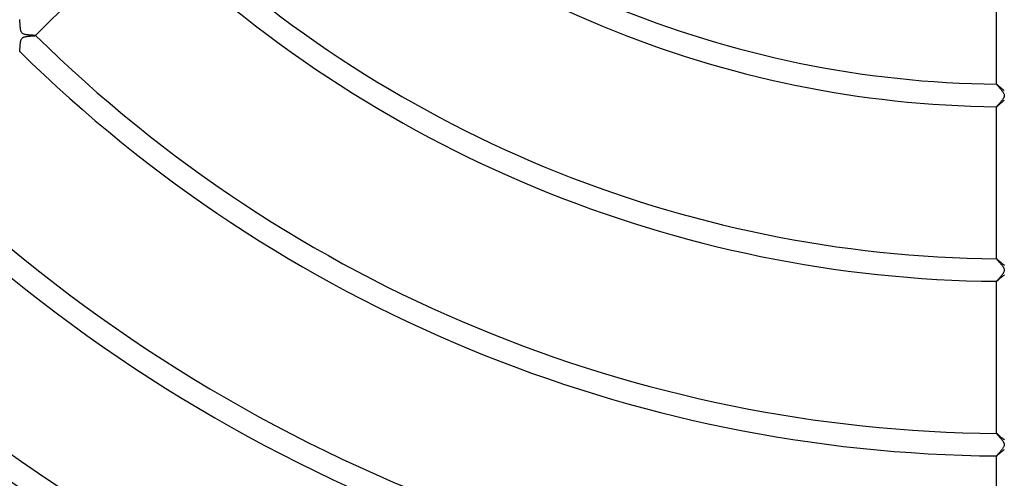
# Model space of a CAD drawing. Header units: millimetres. Extents: x -535 to 535, y -535 to 535.
# Tile 21 of 106: x -175 to -1, y -254 to -173. Entities that reach past the tile are written whole.
import ezdxf

# ---------------------------------------------------------------- set-up
doc = ezdxf.new("R2010")
doc.units = ezdxf.units.MM
doc.layers.add('HIDDEN', color=7, linetype='Continuous')
doc.layers.add('THICK', color=7, linetype='Continuous')

msp = doc.modelspace()

# ---------------------------------------------------------------- linework, layer by layer
at = {"layer": 'HIDDEN'}
for p, q in [((-175.35, -172.54), (-175.36, -172.53)), ((-175.35, -172.55), (-175.35, -172.54)), ((-175.34, -172.58), (-175.35, -172.55)), ((-175.34, -172.61), (-175.34, -172.58)), ((-175.34, -172.64), (-175.34, -172.61)), ((-175.33, -172.69), (-175.34, -172.64)), ((-175.33, -172.74), (-175.33, -172.69)), ((-175.33, -172.79), (-175.33, -172.74)), ((-175.32, -172.85), (-175.33, -172.79)), ((-175.32, -172.92), (-175.32, -172.85)), ((-175.31, -172.99), (-175.32, -172.92)), ((-175.31, -173.06), (-175.31, -172.99)), ((-175.3, -173.14), (-175.31, -173.06)), ((-175.3, -173.22), (-175.3, -173.14)), ((-175.29, -173.3), (-175.3, -173.22)), ((-175.29, -173.39), (-175.29, -173.3)), ((-175.28, -173.48), (-175.29, -173.39)), ((-175.27, -173.57), (-175.28, -173.48)), ((-175.27, -173.66), (-175.27, -173.57)), ((-175.26, -173.75), (-175.27, -173.66)), ((-175.25, -173.85), (-175.26, -173.75)), ((-175.24, -173.94), (-175.25, -173.85)), ((-175.23, -174.04), (-175.24, -173.94)), ((-175.22, -174.13), (-175.23, -174.04)), ((-175.2, -174.22), (-175.22, -174.13)), ((-175.19, -174.3), (-175.2, -174.22)), ((-175.17, -174.39), (-175.19, -174.3)), ((-175.15, -174.46), (-175.17, -174.39)), ((-175.13, -174.54), (-175.15, -174.46)), ((-175.1, -174.62), (-175.13, -174.54)), ((-175.07, -174.7), (-175.1, -174.62)), ((-175.03, -174.77), (-175.07, -174.7)), ((-174.99, -174.84), (-175.03, -174.77)), ((-174.94, -174.9), (-174.99, -174.84)), ((-174.88, -174.96), (-174.94, -174.9)), ((-174.81, -175.01), (-174.88, -174.96)), ((-174.73, -175.05), (-174.81, -175.01)), ((-174.64, -175.1), (-174.73, -175.05)), ((-174.54, -175.13), (-174.64, -175.1)), ((-174.43, -175.16), (-174.54, -175.13)), ((-174.32, -175.18), (-174.43, -175.16)), ((-174.22, -175.2), (-174.32, -175.18)), ((-174.11, -175.22), (-174.22, -175.2)), ((-173.99, -175.23), (-174.11, -175.22)), ((-173.88, -175.25), (-173.99, -175.23)), ((-173.76, -175.26), (-173.88, -175.25)), ((-173.64, -175.27), (-173.76, -175.26)), ((-173.52, -175.28), (-173.64, -175.27)), ((-173.41, -175.29), (-173.52, -175.28)), ((-173.3, -175.29), (-173.41, -175.29)), ((-173.2, -175.3), (-173.3, -175.29)), ((-173.1, -175.31), (-173.2, -175.3)), ((-173, -175.31), (-173.1, -175.31)), ((-172.91, -175.32), (-173, -175.31)), ((-172.83, -175.32), (-172.91, -175.32)), ((-172.76, -175.33), (-172.83, -175.32)), ((-172.7, -175.33), (-172.76, -175.33)), ((-172.64, -175.34), (-172.7, -175.33)), ((-172.6, -175.34), (-172.64, -175.34)), ((-172.56, -175.35), (-172.6, -175.34)), ((-172.54, -175.35), (-172.56, -175.35)), ((-172.53, -175.36), (-172.54, -175.35)), ((-172.53, -175.36), (-172.53, -175.36)), ((-172.53, -175.36), (-172.53, -175.36)), ((-172.53, -175.36), (-172.53, -175.36)), ((-172.53, -175.36), (-172.53, -175.36)), ((-172.53, -175.36), (-172.53, -175.36)), ((-172.53, -175.36), (-172.53, -175.36)), ((-2, -183.99), (-2, -183.99)), ((-2, -183.99), (-2, -183.99)), ((-2, -183.99), (-2, -183.99)), ((-2, -183.99), (-2, -183.99)), ((-2, -183.99), (-2, -183.99)), ((-2, -183.99), (-2, -183.99)), ((-1.99, -183.99), (-2, -183.99)), ((-1.98, -184), (-1.99, -183.99)), ((-1.96, -184.01), (-1.98, -184)), ((-1.94, -184.03), (-1.96, -184.01)), ((-1.92, -184.04), (-1.94, -184.03)), ((-1.89, -184.07), (-1.92, -184.04)), ((-1.86, -184.09), (-1.89, -184.07)), ((-1.83, -184.12), (-1.86, -184.09)), ((-1.79, -184.15), (-1.83, -184.12)), ((-1.75, -184.19), (-1.79, -184.15)), ((-1.71, -184.22), (-1.75, -184.19)), ((-1.67, -184.26), (-1.71, -184.22)), ((-1.62, -184.3), (-1.67, -184.26)), ((-1.58, -184.34), (-1.62, -184.3)), ((-1.53, -184.39), (-1.58, -184.34)), ((-1.48, -184.43), (-1.53, -184.39)), ((-1.43, -184.48), (-1.48, -184.43)), ((-1.37, -184.52), (-1.43, -184.48)), ((-1.32, -184.57), (-1.37, -184.52)), ((-1.27, -184.62), (-1.32, -184.57)), ((-1.21, -184.66), (-1.27, -184.62)), ((-1.16, -184.71), (-1.21, -184.66)), ((-1.1, -184.76), (-1.16, -184.71)), ((-1.05, -184.8), (-1.1, -184.76)), ((-0.99, -184.85), (-1.05, -184.8)), ((-0.94, -184.89), (-0.99, -184.85)), ((-0.88, -184.94), (-0.94, -184.89)), ((-0.83, -184.98), (-0.88, -184.94)), ((-0.78, -185.02), (-0.83, -184.98)), ((-0.72, -185.06), (-0.78, -185.02)), ((-0.67, -185.09), (-0.72, -185.06)), ((-0.62, -185.13), (-0.67, -185.09)), ((-0.8, -186.99), (-0.69, -186.91)), ((-0.69, -186.91), (-0.58, -186.84)), ((-2, -187.99), (-2, -187.99)), ((-2, -187.99), (-2, -187.99)), ((-2, -187.99), (-2, -187.99)), ((-2, -187.99), (-2, -187.99)), ((-2, -187.99), (-2, -187.99)), ((-2, -187.99), (-2, -187.99)), ((-2, -187.99), (-1.99, -187.99)), ((-1.99, -187.99), (-1.97, -187.97)), ((-1.97, -187.97), (-1.94, -187.95)), ((-1.94, -187.95), (-1.9, -187.92)), ((-1.9, -187.92), (-1.85, -187.88)), ((-1.85, -187.88), (-1.8, -187.84)), ((-1.8, -187.84), (-1.74, -187.78)), ((-1.74, -187.78), (-1.67, -187.72)), ((-1.67, -187.72), (-1.59, -187.66)), ((-1.59, -187.66), (-1.51, -187.58)), ((-1.51, -187.58), (-1.42, -187.51)), ((-1.42, -187.51), (-1.33, -187.43)), ((-1.33, -187.43), (-1.23, -187.34)), ((-1.23, -187.34), (-1.12, -187.25)), ((-1.12, -187.25), (-1.01, -187.17)), ((-1.01, -187.17), (-0.91, -187.08)), ((-0.91, -187.08), (-0.8, -186.99)), ((-2, -214.99), (-2, -214.99)), ((-2, -214.99), (-2, -214.99)), ((-2, -214.99), (-2, -214.99)), ((-2, -214.99), (-2, -214.99)), ((-2, -214.99), (-2, -214.99)), ((-2, -214.99), (-2, -214.99)), ((-1.99, -214.99), (-2, -214.99)), ((-1.97, -215.01), (-1.99, -214.99)), ((-1.94, -215.03), (-1.97, -215.01)), ((-1.91, -215.05), (-1.94, -215.03)), ((-1.87, -215.09), (-1.91, -215.05)), ((-1.82, -215.13), (-1.87, -215.09)), ((-1.77, -215.17), (-1.82, -215.13)), ((-1.71, -215.22), (-1.77, -215.17)), ((-1.65, -215.28), (-1.71, -215.22)), ((-1.58, -215.34), (-1.65, -215.28)), ((-1.51, -215.4), (-1.58, -215.34)), ((-1.44, -215.47), (-1.51, -215.4)), ((-1.36, -215.53), (-1.44, -215.47)), ((-1.28, -215.6), (-1.36, -215.53)), ((-1.2, -215.67), (-1.28, -215.6)), ((-1.12, -215.74), (-1.2, -215.67)), ((-1.04, -215.81), (-1.12, -215.74)), ((-0.96, -215.87), (-1.04, -215.81)), ((-0.88, -215.94), (-0.96, -215.87)), ((-0.8, -216), (-0.88, -215.94)), ((-0.72, -216.06), (-0.8, -216)), ((-0.64, -216.12), (-0.72, -216.06)), ((-0.56, -216.17), (-0.64, -216.12)), ((-1.35, -218.45), (-1.28, -218.39)), ((-1.28, -218.39), (-1.21, -218.33)), ((-1.21, -218.33), (-1.13, -218.26)), ((-1.13, -218.26), (-1.05, -218.2)), ((-1.05, -218.2), (-0.98, -218.13)), ((-0.98, -218.13), (-0.9, -218.07)), ((-0.9, -218.07), (-0.82, -218.01)), ((-0.82, -218.01), (-0.74, -217.96)), ((-0.74, -217.96), (-0.67, -217.9)), ((-0.67, -217.9), (-0.59, -217.85)), ((-2, -218.99), (-2, -218.99)), ((-2, -218.99), (-2, -218.99)), ((-2, -218.99), (-2, -218.99)), ((-2, -218.99), (-2, -218.99)), ((-2, -218.99), (-2, -218.99)), ((-2, -218.99), (-2, -218.99)), ((-2, -218.99), (-1.99, -218.99)), ((-1.99, -218.99), (-1.97, -218.98)), ((-1.97, -218.98), (-1.95, -218.96)), ((-1.95, -218.96), (-1.93, -218.94)), ((-1.93, -218.94), (-1.9, -218.92)), ((-1.9, -218.92), (-1.86, -218.89)), ((-1.86, -218.89), (-1.82, -218.85)), ((-1.82, -218.85), (-1.77, -218.81)), ((-1.77, -218.81), (-1.72, -218.77)), ((-1.72, -218.77), (-1.67, -218.72)), ((-1.67, -218.72), (-1.61, -218.68)), ((-1.61, -218.68), (-1.55, -218.62)), ((-1.55, -218.62), (-1.49, -218.57)), ((-1.49, -218.57), (-1.42, -218.51)), ((-1.42, -218.51), (-1.35, -218.45)), ((-2, -245.99), (-2, -245.99)), ((-2, -245.99), (-2, -245.99)), ((-2, -245.99), (-2, -245.99)), ((-2, -245.99), (-2, -245.99)), ((-2, -245.99), (-2, -245.99)), ((-2, -245.99), (-2, -245.99)), ((-1.99, -245.99), (-2, -245.99)), ((-1.98, -246), (-1.99, -245.99)), ((-1.96, -246.01), (-1.98, -246)), ((-1.94, -246.03), (-1.96, -246.01)), ((-1.92, -246.04), (-1.94, -246.03)), ((-1.89, -246.07), (-1.92, -246.04)), ((-1.86, -246.09), (-1.89, -246.07)), ((-1.83, -246.12), (-1.86, -246.09)), ((-1.79, -246.15), (-1.83, -246.12)), ((-1.75, -246.19), (-1.79, -246.15)), ((-1.71, -246.23), (-1.75, -246.19)), ((-1.66, -246.27), (-1.71, -246.23)), ((-1.62, -246.31), (-1.66, -246.27)), ((-1.57, -246.35), (-1.62, -246.31)), ((-1.51, -246.4), (-1.57, -246.35)), ((-1.46, -246.45), (-1.51, -246.4)), ((-1.4, -246.5), (-1.46, -246.45)), ((-1.35, -246.55), (-1.4, -246.5)), ((-1.29, -246.6), (-1.35, -246.55)), ((-1.23, -246.65), (-1.29, -246.6)), ((-1.16, -246.7), (-1.23, -246.65)), ((-1.1, -246.76), (-1.16, -246.7)), ((-1.04, -246.81), (-1.1, -246.76)), ((-0.97, -246.86), (-1.04, -246.81)), ((-0.91, -246.91), (-0.97, -246.86)), ((-0.85, -246.96), (-0.91, -246.91)), ((-0.78, -247.01), (-0.85, -246.96)), ((-0.72, -247.06), (-0.78, -247.01)), ((-0.66, -247.1), (-0.72, -247.06)), ((-0.6, -247.14), (-0.66, -247.1)), ((-1.86, -249.89), (-1.82, -249.85)), ((-1.82, -249.85), (-1.76, -249.8)), ((-1.76, -249.8), (-1.7, -249.75)), ((-1.7, -249.75), (-1.63, -249.7)), ((-1.63, -249.7), (-1.56, -249.63)), ((-1.56, -249.63), (-1.49, -249.57)), ((-1.49, -249.57), (-1.41, -249.5)), ((-1.41, -249.5), (-1.33, -249.43)), ((-1.33, -249.43), (-1.25, -249.36)), ((-1.25, -249.36), (-1.16, -249.28)), ((-1.16, -249.28), (-1.07, -249.21)), ((-1.07, -249.21), (-0.98, -249.13)), ((-0.98, -249.13), (-0.88, -249.06)), ((-0.88, -249.06), (-0.79, -248.99)), ((-0.79, -248.99), (-0.7, -248.92)), ((-0.7, -248.92), (-0.61, -248.86)), ((-2, -249.99), (-2, -249.99)), ((-2, -249.99), (-2, -249.99)), ((-2, -249.99), (-2, -249.99)), ((-2, -249.99), (-2, -249.99)), ((-2, -249.99), (-2, -249.99)), ((-2, -249.99), (-2, -249.99)), ((-2, -249.99), (-1.99, -249.99)), ((-1.99, -249.99), (-1.97, -249.98)), ((-1.97, -249.98), (-1.94, -249.96)), ((-1.94, -249.96), (-1.91, -249.93)), ((-1.91, -249.93), (-1.86, -249.89))]:
    msp.add_line(p, q, dxfattribs=at)
at = {"layer": 'THICK'}
for p, q in [((-153.43, -156.26), (-172.53, -175.36)), ((-2, -183.99), (-2, -156.98)), ((-175.21, -176.53), (-175.19, -176.42)), ((-175.19, -176.42), (-175.17, -176.32)), ((-175.17, -176.32), (-175.14, -176.22)), ((-175.14, -176.22), (-175.11, -176.13)), ((-175.11, -176.13), (-175.08, -176.04)), ((-175.08, -176.04), (-175.04, -175.97)), ((-175.04, -175.97), (-175, -175.9)), ((-175, -175.9), (-174.96, -175.85)), ((-174.96, -175.85), (-174.92, -175.8)), ((-174.92, -175.8), (-174.87, -175.76)), ((-174.87, -175.76), (-174.82, -175.72)), ((-174.82, -175.72), (-174.76, -175.68)), ((-174.76, -175.68), (-174.7, -175.65)), ((-174.7, -175.65), (-174.63, -175.62)), ((-174.63, -175.62), (-174.55, -175.6)), ((-174.55, -175.6), (-174.46, -175.57)), ((-174.46, -175.57), (-174.36, -175.55)), ((-174.36, -175.55), (-174.26, -175.53)), ((-174.26, -175.53), (-174.16, -175.51)), ((-174.16, -175.51), (-174.05, -175.5)), ((-174.05, -175.5), (-173.93, -175.48)), ((-173.93, -175.48), (-173.82, -175.47)), ((-173.82, -175.47), (-173.7, -175.46)), ((-173.7, -175.46), (-173.59, -175.45)), ((-173.59, -175.45), (-173.48, -175.44)), ((-173.48, -175.44), (-173.37, -175.43)), ((-173.37, -175.43), (-173.27, -175.42)), ((-173.27, -175.42), (-173.17, -175.42)), ((-173.17, -175.42), (-173.07, -175.41)), ((-173.07, -175.41), (-172.98, -175.4)), ((-172.98, -175.4), (-172.9, -175.4)), ((-172.9, -175.4), (-172.82, -175.39)), ((-172.82, -175.39), (-172.75, -175.39)), ((-172.75, -175.39), (-172.69, -175.38)), ((-172.69, -175.38), (-172.64, -175.38)), ((-172.64, -175.38), (-172.59, -175.37)), ((-172.59, -175.37), (-172.56, -175.37)), ((-172.56, -175.37), (-172.54, -175.36)), ((-172.54, -175.36), (-172.53, -175.36)), ((-175.36, -178.18), (-175.35, -178.17)), ((-175.35, -178.15), (-175.34, -178.11)), ((-175.35, -178.17), (-175.35, -178.15)), ((-175.34, -178.06), (-175.33, -178)), ((-175.34, -178.11), (-175.34, -178.06)), ((-175.33, -177.93), (-175.32, -177.85)), ((-175.33, -178), (-175.33, -177.93)), ((-175.32, -177.85), (-175.31, -177.76)), ((-175.31, -177.66), (-175.3, -177.56)), ((-175.31, -177.76), (-175.31, -177.66)), ((-175.3, -177.56), (-175.29, -177.45)), ((-175.29, -177.33), (-175.28, -177.22)), ((-175.29, -177.45), (-175.29, -177.33)), ((-175.28, -177.22), (-175.27, -177.1)), ((-175.27, -177.1), (-175.26, -176.98)), ((-175.26, -176.98), (-175.25, -176.87)), ((-175.25, -176.87), (-175.24, -176.75)), ((-175.24, -176.75), (-175.22, -176.64)), ((-175.22, -176.64), (-175.21, -176.53)), ((-2, -183.99), (-2, -184)), ((-2, -184), (-1.98, -184.02)), ((-1.98, -184.02), (-1.96, -184.05)), ((-1.96, -184.05), (-1.93, -184.09)), ((-1.93, -184.09), (-1.9, -184.13)), ((-1.9, -184.13), (-1.85, -184.19)), ((-1.85, -184.19), (-1.8, -184.25)), ((-1.8, -184.25), (-1.74, -184.31)), ((-1.74, -184.31), (-1.67, -184.39)), ((-1.67, -184.39), (-1.6, -184.47)), ((-1.6, -184.47), (-1.53, -184.56)), ((-1.53, -184.56), (-1.45, -184.65)), ((-1.45, -184.65), (-1.37, -184.74)), ((-1.37, -184.74), (-1.29, -184.84)), ((-1.29, -184.84), (-1.2, -184.94)), ((-1.2, -184.94), (-1.12, -185.04)), ((-1.12, -185.04), (-1.04, -185.15)), ((-1.04, -185.15), (-0.96, -185.25)), ((-1.13, -186.96), (-1.19, -187.03)), ((-1.07, -186.88), (-1.13, -186.96)), ((-1.01, -186.81), (-1.07, -186.88)), ((-0.95, -186.74), (-1.01, -186.81)), ((-0.96, -185.25), (-0.88, -185.36)), ((-0.9, -186.67), (-0.95, -186.74)), ((-0.85, -186.6), (-0.9, -186.67)), ((-0.88, -185.36), (-0.82, -185.46)), ((-0.81, -186.53), (-0.85, -186.6)), ((-0.82, -185.46), (-0.75, -185.56)), ((-0.77, -186.46), (-0.81, -186.53)), ((-0.73, -186.39), (-0.77, -186.46)), ((-0.75, -185.56), (-0.7, -185.66)), ((-0.7, -186.32), (-0.73, -186.39)), ((-0.7, -185.66), (-0.67, -185.76)), ((-0.67, -186.25), (-0.7, -186.32)), ((-0.67, -185.76), (-0.64, -185.85)), ((-0.65, -186.17), (-0.67, -186.25)), ((-0.63, -186.09), (-0.65, -186.17)), ((-0.64, -185.85), (-0.63, -185.93)), ((-0.63, -185.93), (-0.62, -186.01)), ((-0.62, -186.01), (-0.63, -186.09)), ((-1.98, -187.96), (-2, -187.98)), ((-2, -187.98), (-2, -187.99)), ((-2, -214.99), (-2, -187.99)), ((-1.96, -187.93), (-1.98, -187.96)), ((-1.94, -187.9), (-1.96, -187.93)), ((-1.9, -187.86), (-1.94, -187.9)), ((-1.86, -187.81), (-1.9, -187.86)), ((-1.82, -187.76), (-1.86, -187.81)), ((-1.78, -187.71), (-1.82, -187.76)), ((-1.72, -187.65), (-1.78, -187.71)), ((-1.67, -187.59), (-1.72, -187.65)), ((-1.61, -187.53), (-1.67, -187.59)), ((-1.56, -187.46), (-1.61, -187.53)), ((-1.5, -187.4), (-1.56, -187.46)), ((-1.44, -187.33), (-1.5, -187.4)), ((-1.37, -187.25), (-1.44, -187.33)), ((-1.31, -187.18), (-1.37, -187.25)), ((-1.25, -187.11), (-1.31, -187.18)), ((-1.19, -187.03), (-1.25, -187.11)), ((-2, -214.99), (-2, -215)), ((-2, -215), (-1.98, -215.02)), ((-1.98, -215.02), (-1.96, -215.05)), ((-1.96, -215.05), (-1.94, -215.09)), ((-1.94, -215.09), (-1.9, -215.13)), ((-1.9, -215.13), (-1.86, -215.18)), ((-1.86, -215.18), (-1.81, -215.23)), ((-1.81, -215.23), (-1.76, -215.29)), ((-1.76, -215.29), (-1.7, -215.36)), ((-1.7, -215.36), (-1.64, -215.43)), ((-1.64, -215.43), (-1.57, -215.5)), ((-1.57, -215.5), (-1.51, -215.58)), ((-1.51, -215.58), (-1.44, -215.66)), ((-1.44, -215.66), (-1.37, -215.75)), ((-1.37, -215.75), (-1.29, -215.83)), ((-1.29, -215.83), (-1.22, -215.92)), ((-1.22, -215.92), (-1.15, -216)), ((-1.15, -216), (-1.08, -216.09)), ((-1.08, -216.09), (-1.02, -216.17)), ((-1.02, -216.17), (-0.96, -216.25)), ((-0.96, -216.25), (-0.9, -216.34)), ((-0.9, -216.34), (-0.84, -216.42)), ((-0.84, -216.42), (-0.79, -216.5)), ((-0.79, -216.5), (-0.74, -216.59)), ((-0.74, -216.59), (-0.7, -216.67)), ((-1.5, -218.4), (-1.56, -218.47)), ((-1.44, -218.33), (-1.5, -218.4)), ((-1.38, -218.26), (-1.44, -218.33)), ((-1.31, -218.19), (-1.38, -218.26)), ((-1.25, -218.11), (-1.31, -218.19)), ((-1.19, -218.03), (-1.25, -218.11)), ((-1.12, -217.96), (-1.19, -218.03)), ((-1.06, -217.88), (-1.12, -217.96)), ((-1.01, -217.81), (-1.06, -217.88)), ((-0.95, -217.73), (-1.01, -217.81)), ((-0.9, -217.66), (-0.95, -217.73)), ((-0.85, -217.59), (-0.9, -217.66)), ((-0.8, -217.52), (-0.85, -217.59)), ((-0.76, -217.45), (-0.8, -217.52)), ((-0.72, -217.37), (-0.76, -217.45)), ((-0.69, -217.29), (-0.72, -217.37)), ((-0.7, -216.67), (-0.67, -216.75)), ((-0.66, -217.21), (-0.69, -217.29)), ((-0.67, -216.75), (-0.64, -216.83)), ((-0.64, -217.13), (-0.66, -217.21)), ((-0.64, -216.83), (-0.63, -216.91)), ((-0.63, -217.06), (-0.64, -217.13)), ((-0.63, -216.91), (-0.62, -216.99)), ((-0.62, -216.99), (-0.63, -217.06)), ((-1.99, -218.96), (-2, -218.98)), ((-2, -218.98), (-2, -218.99)), ((-2, -245.99), (-2, -218.99)), ((-1.97, -218.94), (-1.99, -218.96)), ((-1.95, -218.92), (-1.97, -218.94)), ((-1.92, -218.88), (-1.95, -218.92)), ((-1.89, -218.85), (-1.92, -218.88)), ((-1.86, -218.8), (-1.89, -218.85)), ((-1.81, -218.76), (-1.86, -218.8)), ((-1.77, -218.71), (-1.81, -218.76)), ((-1.72, -218.65), (-1.77, -218.71)), ((-1.67, -218.59), (-1.72, -218.65)), ((-1.62, -218.53), (-1.67, -218.59)), ((-1.56, -218.47), (-1.62, -218.53)), ((-2, -245.99), (-2, -246)), ((-2, -246), (-1.99, -246.01)), ((-1.99, -246.01), (-1.98, -246.03)), ((-1.98, -246.03), (-1.97, -246.05)), ((-1.97, -246.05), (-1.95, -246.07)), ((-1.95, -246.07), (-1.93, -246.1)), ((-1.93, -246.1), (-1.9, -246.13)), ((-1.9, -246.13), (-1.87, -246.16)), ((-1.87, -246.16), (-1.84, -246.2)), ((-1.84, -246.2), (-1.81, -246.24)), ((-1.81, -246.24), (-1.77, -246.28)), ((-1.77, -246.28), (-1.73, -246.32)), ((-1.73, -246.32), (-1.69, -246.37)), ((-1.69, -246.37), (-1.65, -246.42)), ((-1.65, -246.42), (-1.6, -246.47)), ((-1.6, -246.47), (-1.55, -246.53)), ((-1.55, -246.53), (-1.51, -246.58)), ((-1.51, -246.58), (-1.46, -246.64)), ((-1.46, -246.64), (-1.4, -246.7)), ((-1.4, -246.7), (-1.35, -246.76)), ((-1.35, -246.76), (-1.3, -246.82)), ((-1.3, -246.82), (-1.25, -246.89)), ((-1.25, -246.89), (-1.19, -246.95)), ((-1.19, -246.95), (-1.14, -247.02)), ((-1.14, -247.02), (-1.09, -247.08)), ((-1.09, -247.08), (-1.04, -247.15)), ((-1.04, -247.15), (-0.99, -247.21)), ((-0.99, -247.21), (-0.94, -247.28)), ((-0.94, -247.28), (-0.89, -247.34)), ((-0.89, -247.34), (-0.85, -247.4)), ((-0.85, -247.4), (-0.81, -247.47)), ((-0.81, -247.47), (-0.78, -247.53)), ((-0.78, -247.53), (-0.74, -247.59)), ((-0.74, -247.59), (-0.71, -247.65)), ((-0.71, -247.65), (-0.68, -247.72)), ((-0.68, -247.72), (-0.66, -247.79)), ((-0.66, -247.79), (-0.64, -247.86)), ((-0.64, -247.86), (-0.63, -247.93)), ((-0.63, -248.07), (-0.64, -248.14)), ((-0.63, -247.93), (-0.62, -248)), ((-0.62, -248), (-0.63, -248.07)), ((-1.88, -249.84), (-1.93, -249.9)), ((-1.82, -249.77), (-1.88, -249.84)), ((-1.75, -249.69), (-1.82, -249.77)), ((-1.68, -249.6), (-1.75, -249.69)), ((-1.59, -249.5), (-1.68, -249.6)), ((-1.5, -249.4), (-1.59, -249.5)), ((-1.41, -249.3), (-1.5, -249.4)), ((-1.31, -249.19), (-1.41, -249.3)), ((-1.22, -249.08), (-1.31, -249.19)), ((-1.13, -248.96), (-1.22, -249.08)), ((-1.04, -248.85), (-1.13, -248.96)), ((-0.96, -248.74), (-1.04, -248.85)), ((-0.88, -248.63), (-0.96, -248.74)), ((-0.81, -248.52), (-0.88, -248.63)), ((-0.74, -248.41), (-0.81, -248.52)), ((-0.7, -248.31), (-0.74, -248.41)), ((-0.66, -248.22), (-0.7, -248.31)), ((-0.64, -248.14), (-0.66, -248.22)), ((-1.99, -249.97), (-2, -249.99)), ((-2, -277), (-2, -249.99)), ((-1.97, -249.94), (-1.99, -249.97)), ((-1.93, -249.9), (-1.97, -249.94))]:
    msp.add_line(p, q, dxfattribs=at)
for radius, start, end in [(184, 225.622, 269.378), (188, 225.6088, 269.3912), (215, 225.5323, 269.4677), (219, 225.5226, 269.4774), (246, 225.4653, 269.5348), (250, 225.4578, 269.5422), (277, 225.4132, 269.5868), (281, 225.4073, 269.5927), (306, 225.374, 269.626), (310, 225.3696, 269.6303), (314, 225.3636, 269.6364), (318, 225.3604, 269.6396), (323, 225.3545, 269.6455), (327, 225.3504, 269.6495), (332, 225.3451, 269.6549), (336, 225.3411, 269.6589), (341, 225.3354, 269.6646), (345, 225.3322, 269.6679), (350, 225.3255, 269.6745), (354, 225.3237, 269.6763)]:
    msp.add_arc((0, 0), radius, start, end, dxfattribs=at)

doc.saveas('drawing.dxf')
